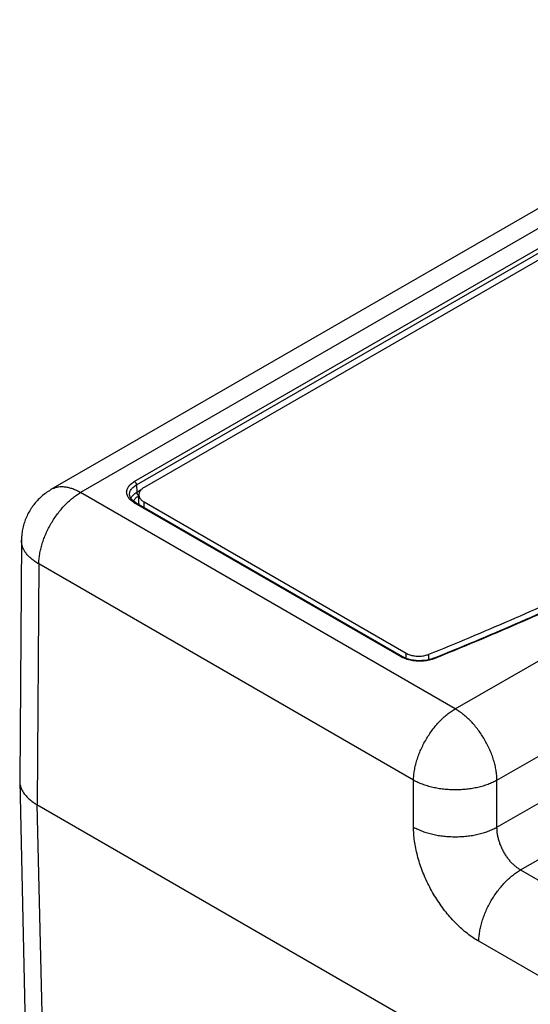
# Model space of a CAD drawing. Header units: inches. Extents: x 0 to 34, y 0 to 22.
# Tile 4 of 83: x 2.1 to 2.9, y 12.6 to 14.2. Entities that reach past the tile are written whole.
import ezdxf

# ---------------------------------------------------------------- set-up
doc = ezdxf.new("R2010")
doc.units = ezdxf.units.IN
doc.header["$LTSCALE"] = 1.87
doc.header["$MEASUREMENT"] = 0
doc.layers.get('0').update_dxf_attribs({"linetype": 'CONTINUOUS'})

msp = doc.modelspace()

# ---------------------------------------------------------------- linework, layer by layer
at = {"color": 7, "linetype": 'CONTINUOUS'}
for p, q in [((3.4929, 14.2444), (2.1128, 13.4476)), ((3.5429, 14.2394), (2.1628, 13.4426)), ((2.254, 13.4614), (3.4594, 14.1574)), ((2.2575, 13.4555), (3.4629, 14.1515)), ((3.4673, 14.1422), (2.2705, 13.4512)), ((2.8685, 12.8754), (4.0546, 13.5602)), ((2.9084, 12.8028), (4.0964, 13.4888)), ((2.2575, 13.4555), (2.2582, 13.4433)), ((2.7978, 13.0759), (2.1628, 13.4426)), ((2.2582, 13.4433), (2.2657, 13.4476)), ((2.7062, 13.1642), (2.254, 13.4253)), ((2.2565, 13.4255), (2.2543, 13.4269)), ((2.7087, 13.1644), (2.2565, 13.4255)), ((2.2617, 13.4243), (2.2617, 13.4374)), ((2.2705, 13.4174), (2.2705, 13.4267)), ((2.2705, 13.4267), (2.7146, 13.1703)), ((2.0628, 13.3617), (2.0598, 12.9542)), ((2.0921, 13.3216), (2.0891, 12.9136)), ((2.7271, 12.9549), (2.0921, 13.3216)), ((2.7978, 13.0759), (2.9683, 13.1743)), ((2.7146, 13.1616), (2.7146, 13.1703)), ((2.753, 13.1594), (2.753, 13.1684)), ((2.8685, 12.9549), (3.0368, 13.052)), ((2.0598, 12.9542), (2.0598, 12.9532)), ((2.7271, 12.8754), (2.7271, 12.9549)), ((2.8685, 12.8754), (2.8685, 12.9549)), ((2.0598, 12.9532), (2.0696, 12.5221)), ((2.089, 12.9136), (2.0989, 12.4822)), ((2.089, 12.9136), (4.3797, 11.591)), ((2.9084, 12.8028), (2.9417, 12.7836)), ((4.3842, 11.7888), (2.8377, 12.6818))]:
    msp.add_line(p, q, dxfattribs=at)
for points in [[(2.2543, 13.4269), (2.2519, 13.4287), (2.2498, 13.4307), (2.2482, 13.4328), (2.247, 13.4349), (2.2462, 13.437), (2.246, 13.4387)], [(2.761, 13.1618), (2.7584, 13.1609), (2.7544, 13.1597), (2.75, 13.1587), (2.7455, 13.158), (2.7409, 13.1577), (2.7363, 13.1576), (2.7316, 13.1578), (2.727, 13.1584), (2.7226, 13.1592), (2.7184, 13.1603), (2.7145, 13.1616), (2.711, 13.1632), (2.7087, 13.1644)]]:
    msp.add_lwpolyline(points, dxfattribs=at)
for points, knots in [([(2.753, 13.1684), (2.7994, 13.1872), (2.8911, 13.2256), (3.0259, 13.2864), (3.157, 13.3499), (3.2843, 13.416), (3.4074, 13.4846), (3.5263, 13.5557), (3.6409, 13.6291), (3.7509, 13.7048), (3.8564, 13.7826), (3.9241, 13.8364), (3.9572, 13.8637)], [0, 0, 0, 0, 0.107576, 0.213578, 0.317954, 0.420659, 0.521651, 0.620898, 0.718372, 0.814053, 0.90793, 1, 1, 1, 1]), ([(2.7624, 13.1624), (2.8088, 13.1811), (2.9009, 13.2197), (3.0367, 13.2808), (3.169, 13.3449), (3.2975, 13.4115), (3.4217, 13.4808), (3.5417, 13.5525), (3.6573, 13.6266), (3.7683, 13.703), (3.8681, 13.7768), (3.9304, 13.826), (3.9577, 13.8483)], [0, 0, 0, 0, 0.108531, 0.216523, 0.322846, 0.427451, 0.530298, 0.631351, 0.730583, 0.827974, 0.923511, 1, 1, 1, 1]), ([(3.6868, 13.6454), (3.678, 13.6394), (3.6311, 13.608), (3.5443, 13.5523), (3.4242, 13.4805), (3.2998, 13.4112), (3.1712, 13.3445), (3.0387, 13.2804), (2.9024, 13.219), (2.8098, 13.1802), (2.7629, 13.1613)], [0, 0, 0, 0, 0.030521, 0.16203, 0.295951, 0.432242, 0.570853, 0.711747, 0.854839, 1, 1, 1, 1]), ([(2.254, 13.4253), (2.2529, 13.4259), (2.2507, 13.4273), (2.2479, 13.4296), (2.2454, 13.4321), (2.2435, 13.4348), (2.2421, 13.4376), (2.2412, 13.4405), (2.2409, 13.4434), (2.2412, 13.4463), (2.2421, 13.4491), (2.2435, 13.4519), (2.2454, 13.4546), (2.2479, 13.4571), (2.2507, 13.4594), (2.2529, 13.4608), (2.254, 13.4614)], [0, 0, 0, 0, 0.083714, 0.163232, 0.238184, 0.308556, 0.374845, 0.438206, 0.500119, 0.562039, 0.625419, 0.691705, 0.762033, 0.836896, 0.916328, 1, 1, 1, 1]), ([(2.246, 13.4387), (2.2459, 13.4395), (2.246, 13.4411), (2.2465, 13.4437), (2.2477, 13.4464), (2.2494, 13.449), (2.2516, 13.4514), (2.2543, 13.4536), (2.2564, 13.4549), (2.2575, 13.4555)], [0, 0, 0, 0, 0.101129, 0.230812, 0.365695, 0.508585, 0.661394, 0.82514, 1, 1, 1, 1]), ([(2.254, 13.4614), (2.2542, 13.4613), (2.2547, 13.461), (2.2553, 13.4604), (2.2559, 13.4597), (2.2564, 13.4589), (2.2569, 13.4581), (2.2572, 13.4572), (2.2574, 13.4564), (2.2575, 13.4558), (2.2575, 13.4555)], [0, 0, 0, 0, 0.113741, 0.236321, 0.365344, 0.497869, 0.630688, 0.760573, 0.884516, 1, 1, 1, 1]), ([(2.1128, 13.4476), (2.1119, 13.447), (2.1082, 13.4448), (2.102, 13.4405), (2.0947, 13.4344), (2.0879, 13.4275), (2.0819, 13.42), (2.0766, 13.4119), (2.072, 13.4032), (2.0683, 13.3942), (2.0655, 13.3848), (2.0637, 13.3751), (2.0629, 13.3674), (2.0628, 13.3629), (2.0628, 13.3617)], [0, 0, 0, 0, 0.031671, 0.123641, 0.215801, 0.308259, 0.401086, 0.494239, 0.587758, 0.681623, 0.775854, 0.870419, 0.965227, 1, 1, 1, 1]), ([(2.0921, 13.3216), (2.0922, 13.3243), (2.0925, 13.3299), (2.0936, 13.3383), (2.0954, 13.347), (2.0978, 13.3558), (2.1008, 13.3646), (2.1044, 13.3734), (2.1085, 13.3821), (2.1132, 13.3906), (2.1183, 13.3988), (2.1238, 13.4067), (2.1297, 13.4141), (2.1359, 13.4211), (2.1424, 13.4274), (2.149, 13.4332), (2.1558, 13.4383), (2.1605, 13.4412), (2.1628, 13.4426)], [0, 0, 0, 0, 0.056204, 0.114845, 0.175678, 0.238408, 0.302695, 0.368168, 0.434431, 0.501074, 0.56768, 0.633832, 0.699121, 0.763156, 0.82557, 0.886032, 0.944253, 1, 1, 1, 1]), ([(2.1628, 13.4426), (2.1607, 13.4438), (2.1564, 13.4461), (2.1499, 13.4488), (2.1435, 13.4508), (2.1373, 13.452), (2.1313, 13.4524), (2.1255, 13.452), (2.12, 13.4508), (2.1158, 13.4492), (2.1135, 13.448), (2.1128, 13.4476)], [0, 0, 0, 0, 0.140301, 0.273881, 0.400874, 0.521441, 0.635901, 0.745151, 0.850444, 0.953271, 1, 1, 1, 1]), ([(2.248, 13.433), (2.2482, 13.4333), (2.2488, 13.4345), (2.2501, 13.4366), (2.2524, 13.439), (2.2551, 13.4413), (2.2571, 13.4426), (2.2582, 13.4433)], [0, 0, 0, 0, 0.071955, 0.281018, 0.504652, 0.744252, 1, 1, 1, 1]), ([(2.2608, 13.438), (2.2607, 13.4381), (2.2603, 13.4385), (2.2598, 13.4391), (2.2593, 13.4399), (2.2588, 13.4407), (2.2585, 13.4416), (2.2583, 13.4424), (2.2582, 13.443), (2.2582, 13.4433)], [0, 0, 0, 0, 0.10356, 0.25501, 0.410572, 0.566482, 0.718947, 0.864438, 1, 1, 1, 1]), ([(2.2705, 13.4512), (2.2696, 13.4507), (2.268, 13.4496), (2.2658, 13.4477), (2.264, 13.4457), (2.2627, 13.4435), (2.2619, 13.4413), (2.2617, 13.4397), (2.2617, 13.439)], [0, 0, 0, 0, 0.19621, 0.379493, 0.548741, 0.706379, 0.855888, 1, 1, 1, 1]), ([(2.2617, 13.439), (2.2617, 13.4382), (2.2619, 13.4367), (2.2627, 13.4344), (2.264, 13.4323), (2.2658, 13.4302), (2.268, 13.4283), (2.2696, 13.4272), (2.2705, 13.4267)], [0, 0, 0, 0, 0.144112, 0.293621, 0.451259, 0.620507, 0.80379, 1, 1, 1, 1]), ([(2.2526, 13.4281), (2.2528, 13.4285), (2.2534, 13.4297), (2.2546, 13.4316), (2.2566, 13.4337), (2.259, 13.4357), (2.2608, 13.4368), (2.2617, 13.4374)], [0, 0, 0, 0, 0.095089, 0.299913, 0.518985, 0.752682, 1, 1, 1, 1]), ([(2.254, 13.4253), (2.2542, 13.4254), (2.2546, 13.4256), (2.2553, 13.4258), (2.2559, 13.4258), (2.2563, 13.4256), (2.2564, 13.4255), (2.2565, 13.4255)], [0, 0, 0, 0, 0.283705, 0.538148, 0.767333, 0.980916, 1, 1, 1, 1]), ([(2.2617, 13.4374), (2.2615, 13.4375), (2.2612, 13.4377), (2.2609, 13.438), (2.2608, 13.438)], [0, 0, 0, 0, 0.768017, 1, 1, 1, 1]), ([(2.0921, 13.3216), (2.0899, 13.3228), (2.0856, 13.3255), (2.0797, 13.3299), (2.0747, 13.3347), (2.0704, 13.3397), (2.0671, 13.3449), (2.0646, 13.3503), (2.0631, 13.3559), (2.0628, 13.3597), (2.0628, 13.3616), (2.0628, 13.3617)], [0, 0, 0, 0, 0.148764, 0.289688, 0.422898, 0.548571, 0.667192, 0.78, 0.888608, 0.994969, 1, 1, 1, 1]), ([(2.7062, 13.1642), (2.7064, 13.1643), (2.7069, 13.1645), (2.7075, 13.1647), (2.7081, 13.1647), (2.7085, 13.1645), (2.7087, 13.1644), (2.7087, 13.1644)], [0, 0, 0, 0, 0.283675, 0.538098, 0.767268, 0.98084, 1, 1, 1, 1]), ([(2.7614, 13.1607), (2.7605, 13.1604), (2.758, 13.1595), (2.7539, 13.1584), (2.749, 13.1575), (2.7439, 13.1569), (2.7388, 13.1566), (2.7336, 13.1567), (2.7286, 13.1572), (2.7236, 13.1579), (2.7188, 13.159), (2.7143, 13.1604), (2.7107, 13.1619), (2.7087, 13.1628), (2.7081, 13.1632)], [0, 0, 0, 0, 0.055515, 0.143449, 0.234518, 0.327582, 0.421492, 0.51546, 0.608793, 0.700779, 0.790651, 0.87739, 0.960046, 1, 1, 1, 1]), ([(2.7146, 13.1703), (2.7155, 13.1698), (2.7175, 13.1688), (2.7206, 13.1676), (2.724, 13.1666), (2.7276, 13.1659), (2.7313, 13.1654), (2.7351, 13.1652), (2.7389, 13.1653), (2.7426, 13.1657), (2.7463, 13.1663), (2.7497, 13.1672), (2.7519, 13.168), (2.753, 13.1684)], [0, 0, 0, 0, 0.080766, 0.166323, 0.25539, 0.347812, 0.442527, 0.538045, 0.634168, 0.729357, 0.822448, 0.913167, 1, 1, 1, 1]), ([(2.7629, 13.1613), (2.7627, 13.1614), (2.7624, 13.1617), (2.7619, 13.1619), (2.7614, 13.1619), (2.7611, 13.1619), (2.761, 13.1618)], [0, 0, 0, 0, 0.32552, 0.603989, 0.843681, 1, 1, 1, 1]), ([(2.7271, 12.9549), (2.7272, 12.9576), (2.7275, 12.9632), (2.7286, 12.9717), (2.7304, 12.9803), (2.7328, 12.9891), (2.7358, 12.998), (2.7394, 13.0068), (2.7436, 13.0155), (2.7482, 13.024), (2.7533, 13.0322), (2.7588, 13.04), (2.7647, 13.0475), (2.7709, 13.0544), (2.7774, 13.0608), (2.7841, 13.0665), (2.7908, 13.0716), (2.7955, 13.0746), (2.7978, 13.0759)], [0, 0, 0, 0, 0.056204, 0.114844, 0.175678, 0.238408, 0.302695, 0.368167, 0.434431, 0.501074, 0.56768, 0.633832, 0.699121, 0.763156, 0.82557, 0.886032, 0.944253, 1, 1, 1, 1]), ([(2.8685, 12.9549), (2.8685, 12.9576), (2.8682, 12.9632), (2.8671, 12.9717), (2.8653, 12.9803), (2.8629, 12.9891), (2.8599, 12.998), (2.8563, 13.0068), (2.8521, 13.0155), (2.8475, 13.024), (2.8423, 13.0322), (2.8368, 13.0401), (2.8309, 13.0475), (2.8247, 13.0545), (2.8182, 13.0608), (2.8116, 13.0666), (2.8048, 13.0716), (2.8002, 13.0746), (2.7978, 13.0759)], [0, 0, 0, 0, 0.056234, 0.114907, 0.175775, 0.238542, 0.302866, 0.368375, 0.434672, 0.50135, 0.567995, 0.634169, 0.699469, 0.763516, 0.825977, 0.886402, 0.944461, 1, 1, 1, 1]), ([(2.8685, 12.9549), (2.8662, 12.9536), (2.8612, 12.9511), (2.8533, 12.9478), (2.8449, 12.945), (2.836, 12.9427), (2.8268, 12.9409), (2.8173, 12.9396), (2.8076, 12.9388), (2.7978, 12.9385), (2.788, 12.9388), (2.7783, 12.9396), (2.7688, 12.9409), (2.7596, 12.9427), (2.7507, 12.9451), (2.7423, 12.9479), (2.7345, 12.9511), (2.7295, 12.9536), (2.7271, 12.9549)], [0, 0, 0, 0, 0.055595, 0.113804, 0.174372, 0.236987, 0.301292, 0.36689, 0.433365, 0.500282, 0.567204, 0.633667, 0.69924, 0.763518, 0.826143, 0.886639, 0.944649, 1, 1, 1, 1]), ([(2.0598, 12.9532), (2.0598, 12.9515), (2.0602, 12.948), (2.0616, 12.9426), (2.064, 12.9372), (2.0673, 12.9319), (2.0716, 12.9268), (2.0767, 12.922), (2.0825, 12.9175), (2.0868, 12.9149), (2.089, 12.9136)], [0, 0, 0, 0, 0.094706, 0.206242, 0.321737, 0.442818, 0.570689, 0.706054, 0.849189, 1, 1, 1, 1]), ([(2.7271, 12.8754), (2.7295, 12.8741), (2.7345, 12.8716), (2.7424, 12.8683), (2.7508, 12.8656), (2.7596, 12.8632), (2.7689, 12.8614), (2.7784, 12.8601), (2.7881, 12.8593), (2.7978, 12.859), (2.8076, 12.8593), (2.8173, 12.8601), (2.8268, 12.8614), (2.836, 12.8632), (2.8449, 12.8656), (2.8533, 12.8683), (2.8612, 12.8716), (2.8662, 12.8741), (2.8685, 12.8754)], [0, 0, 0, 0, 0.055565, 0.113741, 0.174274, 0.236852, 0.301118, 0.36668, 0.433119, 0.500001, 0.566884, 0.633323, 0.698884, 0.76315, 0.825727, 0.88626, 0.944436, 1, 1, 1, 1]), ([(2.8377, 12.6818), (2.8344, 12.6837), (2.8278, 12.6878), (2.8183, 12.6948), (2.8088, 12.7027), (2.7996, 12.7114), (2.7907, 12.7209), (2.7821, 12.731), (2.774, 12.7418), (2.7664, 12.7531), (2.7593, 12.7648), (2.7528, 12.7769), (2.7469, 12.7892), (2.7418, 12.8018), (2.7373, 12.8144), (2.7337, 12.827), (2.7308, 12.8395), (2.7287, 12.8517), (2.7274, 12.8637), (2.7271, 12.8716), (2.7271, 12.8754)], [0, 0, 0, 0, 0.048974, 0.100168, 0.15333, 0.208149, 0.264299, 0.32158, 0.379796, 0.438659, 0.497858, 0.557118, 0.616161, 0.674675, 0.732367, 0.789027, 0.84444, 0.898276, 0.950216, 1, 1, 1, 1]), ([(2.9084, 12.8028), (2.9068, 12.8037), (2.9036, 12.8058), (2.8991, 12.8093), (2.8947, 12.8134), (2.8905, 12.8179), (2.8866, 12.8229), (2.8829, 12.8282), (2.8796, 12.8338), (2.8767, 12.8397), (2.8741, 12.8456), (2.872, 12.8517), (2.8704, 12.8578), (2.8692, 12.8638), (2.8686, 12.8697), (2.8685, 12.8735), (2.8685, 12.8754)], [0, 0, 0, 0, 0.063569, 0.130208, 0.199606, 0.271359, 0.34499, 0.419972, 0.495739, 0.571704, 0.647273, 0.721863, 0.794915, 0.865915, 0.9344, 1, 1, 1, 1]), ([(2.8377, 12.6818), (2.8377, 12.6845), (2.838, 12.6901), (2.8392, 12.6985), (2.8409, 12.7072), (2.8433, 12.716), (2.8463, 12.7248), (2.8499, 12.7336), (2.8541, 12.7423), (2.8587, 12.7508), (2.8638, 12.759), (2.8694, 12.7669), (2.8753, 12.7743), (2.8815, 12.7813), (2.8879, 12.7877), (2.8946, 12.7934), (2.9014, 12.7985), (2.906, 12.8015), (2.9084, 12.8028)], [0, 0, 0, 0, 0.056205, 0.114846, 0.17568, 0.23841, 0.302697, 0.36817, 0.434434, 0.501077, 0.567683, 0.633835, 0.699123, 0.763158, 0.825571, 0.886032, 0.944253, 1, 1, 1, 1])]:
    msp.add_open_spline(points, degree=3, knots=knots, dxfattribs=at)
for points in [[(2.2617, 13.4243), (2.2617, 13.4236), (2.2618, 13.423), (2.2619, 13.4224)], [(2.7081, 13.1632), (2.7074, 13.1635), (2.7068, 13.1638), (2.7062, 13.1642)], [(2.761, 13.1618), (2.7615, 13.162), (2.762, 13.1622), (2.7624, 13.1624)], [(2.7629, 13.1613), (2.7624, 13.1611), (2.7619, 13.1609), (2.7614, 13.1607)]]:
    msp.add_open_spline(points, degree=3, dxfattribs=at)

doc.saveas('drawing.dxf')
